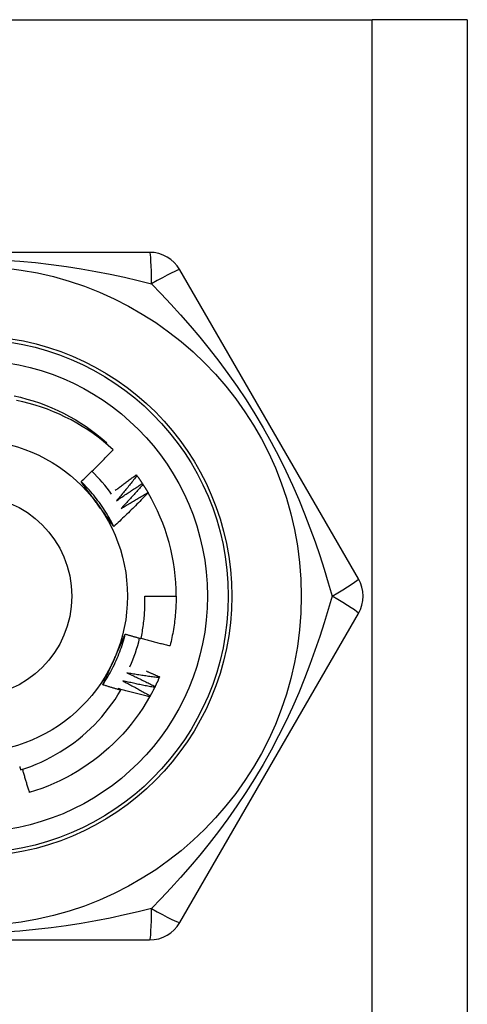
# Model space of a CAD drawing. Header units: inches. Extents: x 6 to 188, y 10 to 101.
# Tile 115 of 140: x 39.999 to 40.252, y 71.792 to 72.35. Entities that reach past the tile are written whole.
import ezdxf

# ---------------------------------------------------------------- set-up
doc = ezdxf.new("R2010")
doc.units = ezdxf.units.IN
doc.header["$MEASUREMENT"] = 0
doc.layers.add('Visible Edges(ANSI)', color=7, linetype='Continuous', lineweight=25)
doc.layers.add('Visible Tangent Edges(ANSI)', color=7, linetype='Continuous', lineweight=25)

msp = doc.modelspace()

# ---------------------------------------------------------------- linework, layer by layer
at = {"layer": 'Visible Edges(ANSI)'}
for p, q in [((39.74429830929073, 72.34967122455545), (40.19859830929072, 72.34967122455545)), ((40.25244830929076, 72.34967122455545), (40.19859830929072, 72.34967122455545)), ((40.25244830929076, 72.34967122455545), (40.25244830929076, 27.40478933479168)), ((40.07259816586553, 72.21778146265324), (39.87029854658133, 72.21778146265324)), ((40.1907959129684, 72.03274216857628), (40.08964610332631, 72.20793876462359)), ((40.04798041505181, 72.10935247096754), (40.04842307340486, 72.10986960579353)), ((40.06504441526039, 72.09166490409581), (40.06540058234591, 72.0911774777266)), ((40.06848744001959, 72.08671422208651), (40.06881782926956, 72.08620896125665)), ((40.07166886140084, 72.08159150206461), (40.07171733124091, 72.0815086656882)), ((40.06987547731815, 72.02289957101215), (40.08759003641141, 72.02289957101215)), ((40.08964604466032, 71.83786028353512), (40.19079584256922, 72.01305687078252)), ((40.07819884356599, 71.97714778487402), (40.07795959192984, 71.9765935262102)), ((39.87029845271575, 71.82801767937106), (40.07259807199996, 71.82801767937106))]:
    msp.add_line(p, q, dxfattribs=at)
at = {"layer": 'Visible Edges(ANSI)', "flags": 128}
for points in [[(39.99588577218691, 72.13644124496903), (39.99950957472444, 72.135600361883), (40.00310458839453, 72.1346438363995), (40.00666712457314, 72.13357267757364), (40.01019352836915, 72.13238797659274), (40.01368018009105, 72.13109093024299), (40.01712350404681, 72.12968289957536), (40.0205199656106, 72.12816530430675), (40.02386608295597, 72.12653971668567), (40.02715842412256, 72.12480779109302), (40.03039360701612, 72.12297131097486), (40.03356831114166, 72.12103217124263), (40.03667928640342, 72.11899234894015), (40.03972333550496, 72.11685393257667), (40.04269733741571, 72.11461912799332), (40.04559824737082, 72.1122902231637), (40.04842307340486, 72.10986960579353)], [(40.0519146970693, 72.10590085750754), (40.04917423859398, 72.10833820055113), (40.04636099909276, 72.11068465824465), (40.04347726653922, 72.11293865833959), (40.04052532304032, 72.11509861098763), (40.03750747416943, 72.11716294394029), (40.03442600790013, 72.11913007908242), (40.03128320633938, 72.12099842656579), (40.02808136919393, 72.12276641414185), (40.02482278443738, 72.1244324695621), (40.02150974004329, 72.12599500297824), (40.01814453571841, 72.12745244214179), (40.01473054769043, 72.1288027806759), (40.01127838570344, 72.13004168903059), (40.0077924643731, 72.13116786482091), (40.00427556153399, 72.13218072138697), (40.0007304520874, 72.13307963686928), (39.9971599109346, 72.13386401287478)], [(40.03373691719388, 72.08782275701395), (40.03451943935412, 72.08855101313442), (40.03529979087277, 72.08928147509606), (40.03607797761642, 72.09001414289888), (40.03685399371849, 72.0907490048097), (40.03762783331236, 72.0914860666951), (40.03839950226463, 72.09222531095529), (40.03916898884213, 72.09296674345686), (40.03993629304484, 72.0937103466), (40.04070141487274, 72.09445613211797), (40.04146434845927, 72.09520407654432), (40.04222508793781, 72.09595419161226), (40.04298363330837, 72.096706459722), (40.04373998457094, 72.09746088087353), (40.04449413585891, 72.09821744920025), (40.04524608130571, 72.09897615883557), (40.04599583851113, 72.0997370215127), (40.04674340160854, 72.100500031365), (40.04748876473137, 72.1012651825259), (40.04823193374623, 72.10203247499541), (40.04897289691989, 72.10280190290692), (40.04971166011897, 72.10357345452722), (40.05044821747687, 72.10434713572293), (40.05118256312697, 72.10512294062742), (40.0519146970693, 72.10590085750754)], [(40.05314421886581, 72.08288059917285), (40.0536328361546, 72.0832557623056), (40.05412208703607, 72.0836301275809), (40.05461197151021, 72.08400370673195), (40.05510248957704, 72.08437649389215), (40.05559363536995, 72.0847484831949), (40.05608541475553, 72.08511968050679), (40.0565778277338, 72.08549008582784), (40.05707086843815, 72.08585969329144), (40.05756453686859, 72.08622850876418), (40.05805883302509, 72.08659652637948), (40.0585537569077, 72.08696374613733), (40.05904930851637, 72.08733017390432), (40.05954548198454, 72.08769579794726), (40.06004228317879, 72.08806062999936), (40.06053970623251, 72.08842465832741), (40.06103775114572, 72.088787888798), (40.06153641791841, 72.08915032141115), (40.06203570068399, 72.08951195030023), (40.06253561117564, 72.0898727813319), (40.06303613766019, 72.0902328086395), (40.06353728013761, 72.09059203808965), (40.06403904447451, 72.09095046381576), (40.06454141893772, 72.09130808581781), (40.06504441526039, 72.09166490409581)], [(40.05229090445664, 72.06237332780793), (40.05170229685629, 72.06355388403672), (40.05109648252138, 72.06472572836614), (40.05047360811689, 72.06588862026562), (40.04983384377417, 72.06704233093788), (40.04917734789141, 72.068186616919), (40.04850427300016, 72.069321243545), (40.04781477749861, 72.07044597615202), (40.04710903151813, 72.07156057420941), (40.04638718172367, 72.07266480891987), (40.04564939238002, 72.07375843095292), (40.04489582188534, 72.07484121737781), (40.04412663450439, 72.0759129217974), (40.04334197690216, 72.0769733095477), (40.04254202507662, 72.07802214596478), (40.04172691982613, 72.07905919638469), (40.04089683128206, 72.08008421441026), (40.04005191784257, 72.08109697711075), (40.03919233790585, 72.08209724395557), (40.03831824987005, 72.0830847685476), (40.03742981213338, 72.08405932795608), (40.03652718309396, 72.08502067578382), (40.03561052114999, 72.08596857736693), (40.03467998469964, 72.08690279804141), (40.03373573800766, 72.0878230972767)], [(40.04311320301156, 72.07496716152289), (40.04272028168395, 72.07550795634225), (40.04232770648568, 72.07604825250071), (40.04193545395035, 72.07658805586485), (40.04154349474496, 72.07712737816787), (40.04115182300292, 72.07766621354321), (40.04076041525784, 72.07820457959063), (40.0403692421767, 72.07874248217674), (40.03997829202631, 72.07927993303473), (40.03958754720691, 72.079816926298), (40.03919698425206, 72.08035347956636), (40.03880657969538, 72.08088959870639), (40.03841631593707, 72.08142528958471), (40.03802617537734, 72.08196055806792), (40.03763613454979, 72.08249541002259), (40.03724617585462, 72.08302985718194), (40.03685627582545, 72.08356390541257), (40.03646642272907, 72.08409756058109), (40.03607658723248, 72.08463082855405), (40.03568675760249, 72.0851637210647), (40.03529690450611, 72.08569624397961), (40.03490701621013, 72.08622839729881), (40.03451706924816, 72.08676019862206), (40.03412704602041, 72.08729164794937), (40.03373691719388, 72.08782275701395)], [(40.06540058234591, 72.0911774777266), (40.0649285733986, 72.09057188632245), (40.06445537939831, 72.08996717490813), (40.06398100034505, 72.08936333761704), (40.0635054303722, 72.08876039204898), (40.06302867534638, 72.08815832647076), (40.06255074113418, 72.08755714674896), (40.06207162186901, 72.08695685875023), (40.06159131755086, 72.0863574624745), (40.06110983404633, 72.08575895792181), (40.06062717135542, 72.08516134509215), (40.06014332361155, 72.08456462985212), (40.05965830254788, 72.0839688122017), (40.05917209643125, 72.08337389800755), (40.05868471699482, 72.08277988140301), (40.05819615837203, 72.08218677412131), (40.05770642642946, 72.08159457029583), (40.0572155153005, 72.0810032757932), (40.05672343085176, 72.08041289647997), (40.05623017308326, 72.07982342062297), (40.05573574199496, 72.07923486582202), (40.0552401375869, 72.07864722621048), (40.05474336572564, 72.07806050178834), (40.05424542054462, 72.07747469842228), (40.05374630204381, 72.07688982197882)], [(40.05374630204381, 72.07688982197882), (40.05435079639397, 72.07731279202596), (40.05495614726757, 72.07773458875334), (40.05556235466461, 72.07815520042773), (40.0561694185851, 72.07857463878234), (40.05677732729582, 72.07899289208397), (40.05738609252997, 72.07940996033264), (40.05799570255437, 72.07982584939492), (40.05860616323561, 72.08024055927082), (40.05921746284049, 72.08065407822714), (40.05982961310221, 72.08106641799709), (40.06044260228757, 72.08147756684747), (40.06105643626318, 72.08188753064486), (40.06167110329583, 72.08229630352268), (40.06228661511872, 72.08270389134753), (40.06290295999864, 72.0831102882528), (40.06352013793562, 72.0835155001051), (40.06413814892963, 72.0839195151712), (40.0647569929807, 72.08432233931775), (40.0653766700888, 72.08472397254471), (40.06599717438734, 72.0851244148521), (40.06661850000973, 72.08552366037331), (40.06724065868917, 72.08592170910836), (40.06786363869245, 72.08631856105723), (40.06848744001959, 72.08671422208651)], [(40.06881782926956, 72.08620896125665), (40.06831502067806, 72.08562868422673), (40.06781107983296, 72.08504935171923), (40.06730599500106, 72.08447095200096), (40.06679977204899, 72.0838935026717), (40.06629241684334, 72.08331699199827), (40.06578391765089, 72.08274143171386), (40.06527428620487, 72.08216682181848), (40.06476352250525, 72.0815931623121), (40.06425162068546, 72.08102045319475), (40.06373858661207, 72.08044869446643), (40.0632244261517, 72.07987789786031), (40.06270912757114, 72.07930806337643), (40.06219270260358, 72.07873918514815), (40.06167514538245, 72.0781712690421), (40.06115646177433, 72.07760431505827), (40.06063665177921, 72.07703832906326), (40.06011570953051, 72.07647331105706), (40.05959364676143, 72.07590926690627), (40.05907045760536, 72.07534619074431), (40.05854614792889, 72.07478408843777), (40.05802071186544, 72.07422296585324), (40.057494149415, 72.07366281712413), (40.05696647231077, 72.07310365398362), (40.05643767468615, 72.07254546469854)], [(40.06540058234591, 72.0911774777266), (40.06553334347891, 72.09099441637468), (40.06566575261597, 72.0908110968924), (40.06579779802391, 72.09062752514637), (40.06592949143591, 72.09044369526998), (40.06606082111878, 72.09025960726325), (40.06619179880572, 72.09007526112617), (40.06632241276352, 72.08989066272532), (40.06645266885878, 72.08970581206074), (40.06658256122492, 72.0895207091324), (40.06671209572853, 72.0893353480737), (40.06684127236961, 72.08914974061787), (40.06697007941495, 72.08896388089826), (40.06709852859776, 72.0887777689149), (40.06722661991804, 72.0885914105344), (40.06735434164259, 72.08840479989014), (40.06748169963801, 72.08821794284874), (40.06760869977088, 72.08803083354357), (40.06773533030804, 72.08784348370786), (40.06786159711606, 72.08765588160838), (40.06798750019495, 72.08746803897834), (40.06811303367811, 72.08727994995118), (40.06823820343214, 72.08709161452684), (40.06836300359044, 72.08690303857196), (40.06848744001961, 72.08671422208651)], [(40.06881782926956, 72.08620896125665), (40.06894091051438, 72.08601925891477), (40.06906362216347, 72.08582931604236), (40.06918596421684, 72.08563913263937), (40.06930793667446, 72.08544871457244), (40.06942953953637, 72.08525805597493), (40.06955076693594, 72.08506716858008), (40.06967162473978, 72.08487604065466), (40.06979210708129, 72.08468467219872), (40.06991222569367, 72.08449307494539), (40.07003196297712, 72.0843012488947), (40.07015132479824, 72.08410918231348), (40.07027031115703, 72.0839168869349), (40.0703889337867, 72.08372435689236), (40.07050716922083, 72.08353160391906), (40.07062504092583, 72.0833386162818), (40.07074252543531, 72.08314539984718), (40.07085964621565, 72.08295195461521), (40.07097637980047, 72.08275828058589), (40.07109273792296, 72.08256437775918), (40.07120872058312, 72.08237025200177), (40.07132432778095, 72.08217590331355), (40.07143954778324, 72.081981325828), (40.07155439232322, 72.08178652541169), (40.07166886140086, 72.08159150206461)], [(40.07171733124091, 72.0815086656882), (40.07093491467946, 72.0806851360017), (40.07015016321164, 72.07986386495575), (40.06936306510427, 72.0790448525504), (40.06857362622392, 72.0782281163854), (40.06778185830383, 72.07741365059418), (40.06698774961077, 72.07660146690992), (40.06619131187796, 72.07579156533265), (40.06539254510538, 72.07498395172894), (40.06459145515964, 72.07417862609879), (40.06378804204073, 72.073375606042), (40.06298229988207, 72.0725748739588), (40.06217422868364, 72.07177643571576), (40.06136382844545, 72.07098029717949), (40.0605511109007, 72.07018646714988), (40.05973607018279, 72.06939494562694), (40.05891871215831, 72.06860574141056), (40.05809904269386, 72.06781886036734), (40.05727706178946, 72.0670343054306), (40.05645278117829, 72.0662520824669), (40.05562618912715, 72.06547219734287), (40.05479730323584, 72.0646946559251), (40.05396611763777, 72.06391946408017), (40.05313264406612, 72.0631466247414), (40.05229687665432, 72.0623761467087)], [(40.05643767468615, 72.07254546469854), (40.05706330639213, 72.0729364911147), (40.05768973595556, 72.07332629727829), (40.05831695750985, 72.07371488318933), (40.05894497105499, 72.07410224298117), (40.05957377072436, 72.07448838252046), (40.0602033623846, 72.07487329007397), (40.06083373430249, 72.07525698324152), (40.06146489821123, 72.07563944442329), (40.06209683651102, 72.0760206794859), (40.06272956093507, 72.07640068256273), (40.06336306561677, 72.076779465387), (40.06399735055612, 72.0771570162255), (40.06463240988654, 72.07753333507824), (40.065268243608, 72.0779084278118), (40.06590485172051, 72.07828228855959), (40.06654222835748, 72.07865491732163), (40.06718037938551, 72.07902630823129), (40.06781929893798, 72.07939647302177), (40.06845898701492, 72.0797653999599), (40.06909943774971, 72.08013309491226), (40.06974065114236, 72.08049955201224), (40.07038262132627, 72.08086477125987), (40.07102536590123, 72.08122875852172), (40.07166886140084, 72.08159150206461)], [(40.05229687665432, 72.0623761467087), (40.05191465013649, 72.06289634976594), (40.05153257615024, 72.06341683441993), (40.05115062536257, 72.06393761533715), (40.05076876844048, 72.06445870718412), (40.05038699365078, 72.06498012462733), (40.05000525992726, 72.06550187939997), (40.04962354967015, 72.06602398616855), (40.04924183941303, 72.06654645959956), (40.04886009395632, 72.0670693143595), (40.04847830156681, 72.06759255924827), (40.04809642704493, 72.06811621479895), (40.04771444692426, 72.06864029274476), (40.04733233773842, 72.06916480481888), (40.04695007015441, 72.06968976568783), (40.04656762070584, 72.07021519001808), (40.04618496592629, 72.07074109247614), (40.0458020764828, 72.0712674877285), (40.04541892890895, 72.07179438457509), (40.04503549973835, 72.07232180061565), (40.04465175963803, 72.07284975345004), (40.04426768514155, 72.07337825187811), (40.04388325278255, 72.07390730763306), (40.04349843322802, 72.07443694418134), (40.04311320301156, 72.07496716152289)], [(40.06767383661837, 71.9988070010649), (40.06788328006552, 71.99979616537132), (40.06808267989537, 72.00078766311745), (40.06827196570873, 72.00178128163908), (40.0684510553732, 72.00277654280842), (40.0686199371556, 72.00377334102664), (40.06877859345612, 72.00477159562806), (40.06892701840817, 72.0057712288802), (40.06906520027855, 72.00677216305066), (40.06919312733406, 72.00777431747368), (40.0693107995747, 72.00877761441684), (40.06941819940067, 72.00978197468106), (40.06951532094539, 72.01078731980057), (40.06960215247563, 72.01179357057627), (40.06967868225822, 72.01280064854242), (40.06974491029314, 72.01380847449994), (40.06980081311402, 72.01481696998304), (40.06984639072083, 72.01582605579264), (40.069881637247, 72.01683565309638), (40.06990653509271, 72.01784568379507), (40.06992107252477, 72.01885606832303), (40.06992523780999, 72.01986672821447), (40.06991904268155, 72.02087758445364), (40.06990245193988, 72.02188855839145), (40.06987547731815, 72.02289957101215)], [(40.08759003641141, 72.02289957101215), (40.08758402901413, 72.02171794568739), (40.08756599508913, 72.02053644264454), (40.08753594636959, 72.0193551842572), (40.08749387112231, 72.0181742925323), (40.08743979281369, 72.01699389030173), (40.08737371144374, 72.01581409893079), (40.08729561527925, 72.01463504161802), (40.08720553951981, 72.01345683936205), (40.08710348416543, 72.01227961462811), (40.08698944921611, 72.01110348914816), (40.08686345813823, 72.00992858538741), (40.08672551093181, 72.00875502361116), (40.08657564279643, 72.00758292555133), (40.0864138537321, 72.00641241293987), (40.08624015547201, 72.00524360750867), (40.08605458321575, 72.00407662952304), (40.08585714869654, 72.00291160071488), (40.08564787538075, 72.00174863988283), (40.08542677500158, 72.00058786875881), (40.08519387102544, 71.99942940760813), (40.08494919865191, 71.99827337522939), (40.0846927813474, 71.99711989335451), (40.0844246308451, 71.99596907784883), (40.08414479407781, 71.9948210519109)], [(40.04605487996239, 71.97262470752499), (40.04678297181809, 71.97372473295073), (40.04749490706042, 71.97483530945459), (40.04819056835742, 71.97595617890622), (40.04886982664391, 71.97708708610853), (40.04953255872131, 71.97822777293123), (40.05017863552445, 71.97937798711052), (40.05080793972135, 71.98053747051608), (40.05142033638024, 71.98170596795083), (40.05201570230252, 71.98288322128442), (40.05259391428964, 71.98406897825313), (40.05315484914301, 71.98526298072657), (40.05369837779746, 71.98646497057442), (40.05422437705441, 71.98767469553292), (40.0547327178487, 71.98889189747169), (40.05522327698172, 71.9901163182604), (40.05569592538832, 71.99134770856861), (40.05615054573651, 71.99258580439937), (40.05658700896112, 71.9938303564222), (40.05700519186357, 71.99508110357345), (40.05740495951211, 71.99633779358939), (40.05778619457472, 71.99760016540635), (40.05814877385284, 71.99886796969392), (40.0584925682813, 72.0001409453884), (40.05881744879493, 72.00141883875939)], [(40.05237261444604, 71.9868697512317), (40.05264449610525, 71.98748042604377), (40.0529161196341, 71.98809055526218), (40.0531874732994, 71.98870015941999), (40.05345855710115, 71.98930925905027), (40.05372937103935, 71.98991787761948), (40.0539999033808, 71.99052603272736), (40.0542701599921, 71.99113374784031), (40.05454012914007, 71.99174104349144), (40.05480980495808, 71.99234793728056), (40.05507919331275, 71.99295445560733), (40.05534828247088, 71.99356061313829), (40.05561707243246, 71.9941664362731), (40.0558855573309, 71.99477194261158), (40.0561537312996, 71.9953771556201), (40.05642160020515, 71.99598209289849), (40.05668914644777, 71.99658677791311), (40.05695638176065, 71.99719122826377), (40.05722328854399, 71.99779547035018), (40.05748986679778, 71.99839952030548), (40.05775612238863, 71.99900340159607), (40.05802203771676, 71.99960713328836), (40.05828761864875, 72.00021073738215), (40.0585528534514, 72.0008142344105), (40.05881774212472, 72.00141764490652)], [(40.05881774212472, 72.00141764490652), (40.05918552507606, 72.0013044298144), (40.05955341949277, 72.00119159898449), (40.05992141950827, 72.00107915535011), (40.06028952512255, 72.00096709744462), (40.06065774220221, 72.00085542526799), (40.06102606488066, 72.0007441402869), (40.06139448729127, 72.00063324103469), (40.06176302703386, 72.00052272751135), (40.06213166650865, 72.00041259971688), (40.06250041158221, 72.0003028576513), (40.06286926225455, 72.00019350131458), (40.06323821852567, 72.00008453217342), (40.06360728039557, 71.99997594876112), (40.06397644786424, 71.99986775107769), (40.06434572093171, 71.99975993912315), (40.06471509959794, 71.99965251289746), (40.06508457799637, 71.99954547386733), (40.06545416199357, 71.99943881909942), (40.06582385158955, 71.99933255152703), (40.06619364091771, 71.99922666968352), (40.06656353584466, 71.99912117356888), (40.06693353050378, 71.99901606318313), (40.06730363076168, 71.99891133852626), (40.06767383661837, 71.9988070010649)], [(40.06771635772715, 71.99900385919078), (40.06839662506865, 71.99881485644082), (40.06907726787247, 71.99862713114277), (40.06975829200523, 71.99844068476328), (40.07043969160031, 71.99825551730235), (40.07112147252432, 71.99807162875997), (40.07180362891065, 71.99788901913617), (40.07248616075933, 71.99770768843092), (40.07316905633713, 71.99752763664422), (40.07385232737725, 71.99734886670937), (40.07453597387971, 71.99717137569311), (40.0752199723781, 71.9969951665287), (40.07590434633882, 71.99682023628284), (40.07658908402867, 71.99664658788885), (40.07727418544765, 71.99647421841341), (40.07795965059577, 71.99630313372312), (40.07864546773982, 71.9961333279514), (40.07933164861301, 71.99596480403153), (40.08001818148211, 71.99579756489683), (40.08070506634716, 71.99563160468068), (40.08139231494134, 71.9954669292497), (40.08207991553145, 71.99530353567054), (40.08276785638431, 71.9951414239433), (40.08345616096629, 71.99498059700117), (40.08414479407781, 71.9948210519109)], [(40.04606031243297, 71.9726209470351), (40.04631970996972, 71.97321206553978), (40.04657942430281, 71.97380319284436), (40.04683945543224, 71.97439436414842), (40.04709980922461, 71.97498560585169), (40.04736047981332, 71.97557694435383), (40.04762146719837, 71.97616841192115), (40.04788277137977, 71.97676003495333), (40.0481443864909, 71.97735184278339), (40.04840631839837, 71.9779438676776), (40.04866856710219, 71.97853613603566), (40.04893113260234, 71.97912867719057), (40.04919400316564, 71.97972152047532), (40.04945719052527, 71.98031469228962), (40.04972068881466, 71.98090822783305), (40.04998449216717, 71.98150215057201), (40.05024861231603, 71.98209648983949), (40.05051303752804, 71.98269127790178), (40.05077777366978, 71.98328654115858), (40.05104281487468, 71.98388231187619), (40.0513081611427, 71.98447861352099), (40.05157381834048, 71.98507548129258), (40.05183977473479, 71.98567293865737), (40.05210604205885, 71.98627102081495), (40.05237261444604, 71.9868697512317)], [(40.07060122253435, 71.9804619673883), (40.07091914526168, 71.98032727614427), (40.07123693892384, 71.98019228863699), (40.07155461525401, 71.98005700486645), (40.07187218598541, 71.97992142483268), (40.07218962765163, 71.97978554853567), (40.07250696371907, 71.97964937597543), (40.07282418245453, 71.9795129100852), (40.07314128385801, 71.97937614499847), (40.07345825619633, 71.97923908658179), (40.07377512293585, 71.97910173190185), (40.0740918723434, 71.97896408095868), (40.07440850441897, 71.97882613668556), (40.07472501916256, 71.97868789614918), (40.07504140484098, 71.97854935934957), (40.07535768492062, 71.97841052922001), (40.07567384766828, 71.97827140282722), (40.07598988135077, 71.97813198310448), (40.07630580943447, 71.97799226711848), (40.076621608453, 71.97785225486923), (40.07693729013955, 71.97771195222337), (40.07725285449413, 71.97757135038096), (40.07756830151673, 71.97743045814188), (40.07788363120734, 71.97728926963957), (40.07819884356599, 71.97714778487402)], [(40.05735656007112, 71.97486125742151), (40.05801098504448, 71.97452060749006), (40.05866476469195, 71.97417865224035), (40.05931789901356, 71.9738353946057), (40.05997037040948, 71.97349083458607), (40.06062219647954, 71.97314497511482), (40.06127336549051, 71.9727978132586), (40.06192387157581, 71.97244934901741), (40.06257372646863, 71.97209958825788), (40.06322291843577, 71.97174853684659), (40.06387145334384, 71.97139618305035), (40.06451932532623, 71.97104253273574), (40.06516652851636, 71.97068759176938), (40.0658130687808, 71.97033136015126), (40.06645894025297, 71.9699738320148), (40.06710414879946, 71.96961501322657), (40.06774868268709, 71.96925490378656), (40.06839254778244, 71.96889350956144), (40.06903573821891, 71.96853082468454), (40.06967825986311, 71.96816684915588), (40.07032009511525, 71.96780158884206), (40.0709612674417, 71.96743504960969), (40.07160174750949, 71.96706721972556), (40.072241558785, 71.96669810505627), (40.07288068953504, 71.96632771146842)], [(40.07541256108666, 71.97112759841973), (40.07465738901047, 71.97126637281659), (40.07390246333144, 71.97140660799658), (40.07314776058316, 71.9715482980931), (40.07239329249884, 71.97169144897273), (40.07163905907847, 71.97183606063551), (40.07088507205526, 71.9719821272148), (40.07013131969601, 71.97212966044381), (40.0693778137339, 71.97227864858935), (40.06862455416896, 71.97242909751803), (40.06787154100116, 71.97258101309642), (40.06711878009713, 71.97273438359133), (40.06636627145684, 71.97288921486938), (40.06561401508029, 71.97304551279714), (40.06486201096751, 71.97320326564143), (40.06411027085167, 71.97336248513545), (40.06335878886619, 71.97352316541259), (40.06260756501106, 71.97368530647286), (40.06185661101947, 71.97384891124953), (40.06110592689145, 71.97401397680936), (40.06035550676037, 71.9741805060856), (40.05960535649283, 71.97434849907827), (40.05885548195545, 71.97451795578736), (40.05810588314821, 71.97468887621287), (40.05735656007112, 71.97486125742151)], [(40.0597341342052, 71.97938497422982), (40.0604053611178, 71.97907875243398), (40.0610760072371, 71.9787711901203), (40.06174607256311, 71.97846229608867), (40.06241555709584, 71.9781520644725), (40.06308444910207, 71.97784050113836), (40.06375276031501, 71.97752760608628), (40.06442047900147, 71.97721337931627), (40.06508761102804, 71.97689782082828), (40.06575415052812, 71.97658093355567), (40.06642009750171, 71.97626271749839), (40.06708545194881, 71.97594317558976), (40.06775020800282, 71.97562230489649), (40.06841436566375, 71.97530010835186), (40.06907792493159, 71.97497658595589), (40.06974088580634, 71.97465174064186), (40.07040324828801, 71.97432557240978), (40.07106500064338, 71.97399808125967), (40.07172614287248, 71.97366926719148), (40.07238668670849, 71.97333913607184), (40.07304662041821, 71.97300767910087), (40.07370595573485, 71.97267490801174), (40.074364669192, 71.97234082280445), (40.07502277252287, 71.9720054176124), (40.07568025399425, 71.97166869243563)], [(40.07795959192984, 71.9765935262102), (40.07719823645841, 71.97669291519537), (40.07643704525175, 71.97679377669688), (40.07567600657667, 71.97689610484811), (40.07491512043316, 71.97699990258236), (40.07415439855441, 71.97710516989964), (40.07339385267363, 71.97721190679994), (40.07263345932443, 71.97732011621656), (40.07187323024, 71.97742979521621), (40.07111317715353, 71.97754094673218), (40.07035330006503, 71.97765357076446), (40.0695935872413, 71.97776766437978), (40.06883405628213, 71.97788323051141), (40.06807470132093, 71.97800026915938), (40.06731552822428, 71.97811878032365), (40.06655653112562, 71.97823876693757), (40.06579772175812, 71.97836022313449), (40.06503910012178, 71.97848315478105), (40.06428066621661, 71.97860756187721), (40.0635224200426, 71.97873344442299), (40.06276437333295, 71.97886079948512), (40.06200651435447, 71.97898962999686), (40.06124885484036, 71.97911993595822), (40.06049139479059, 71.97925171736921), (40.0597341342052, 71.97938497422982)], [(40.07795959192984, 71.9765935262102), (40.07786922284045, 71.97638622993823), (40.07777845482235, 71.97617911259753), (40.07768728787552, 71.9759721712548), (40.07759572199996, 71.97576540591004), (40.07750374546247, 71.97555882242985), (40.07741136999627, 71.97535241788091), (40.07731859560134, 71.97514619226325), (40.0772254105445, 71.97494014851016), (40.07713183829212, 71.97473428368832), (40.07703785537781, 71.97452860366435), (40.07694347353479, 71.97432310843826), (40.07684869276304, 71.97411779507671), (40.07675351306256, 71.97391266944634), (40.07665793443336, 71.97370772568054), (40.07656195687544, 71.97350297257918), (40.07646558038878, 71.97329840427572), (40.07636880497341, 71.97309402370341), (40.07627163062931, 71.97288983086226), (40.07617405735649, 71.97268583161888), (40.07607608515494, 71.97248202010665), (40.07597772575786, 71.9722784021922), (40.07587896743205, 71.97207497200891), (40.07577981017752, 71.97187173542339), (40.07568025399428, 71.97166869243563)], [(39.99952101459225, 71.92434053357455), (40.00245603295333, 71.92532346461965), (40.00536333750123, 71.92639600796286), (40.00823904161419, 71.92755711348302), (40.01107490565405, 71.9288034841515), (40.01386853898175, 71.93013381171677), (40.01661809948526, 71.93154701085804), (40.01932173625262, 71.93304197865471), (40.02197760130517, 71.9346176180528), (40.02458385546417, 71.9362728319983), (40.02713864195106, 71.93800652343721), (40.02964012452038, 71.93981760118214), (40.0320864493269, 71.94170496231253), (40.03447576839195, 71.94366751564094), (40.03680623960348, 71.94570415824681), (40.03907601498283, 71.94781379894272), (40.04128085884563, 71.94999292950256), (40.04341503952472, 71.95223584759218), (40.04547714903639, 71.95454072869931), (40.04746587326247, 71.95690581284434), (40.04937988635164, 71.95932934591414), (40.05121786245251, 71.96180956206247), (40.05297848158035, 71.96434471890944), (40.05466042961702, 71.96693305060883), (40.05626236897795, 71.96957280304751)], [(40.05626236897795, 71.96957280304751), (40.05583576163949, 71.96969426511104), (40.0554092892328, 71.96981620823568), (40.05498294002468, 71.96993863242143), (40.05455672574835, 71.97006154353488), (40.05413064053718, 71.97018492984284), (40.0537046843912, 71.97030880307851), (40.05327886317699, 71.9704331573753), (40.05285317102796, 71.97055799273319), (40.0524276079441, 71.97068331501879), (40.05200218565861, 71.9708091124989), (40.0515768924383, 71.97093539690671), (40.05115172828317, 71.97106216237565), (40.05072670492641, 71.97118940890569), (40.05030181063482, 71.97131713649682), (40.04987705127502, 71.97144535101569), (40.04945242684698, 71.97157404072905), (40.04902793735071, 71.9717032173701), (40.04860358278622, 71.97183287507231), (40.04817936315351, 71.97196301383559), (40.04775527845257, 71.97209363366), (40.04733133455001, 71.97222474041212), (40.04690751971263, 71.97235632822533), (40.04648384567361, 71.97248839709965), (40.04606031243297, 71.9726209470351)], [(40.05474739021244, 71.97046704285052), (40.05481059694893, 71.97042992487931), (40.05487379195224, 71.97039280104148), (40.05493698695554, 71.9703556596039), (40.05500017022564, 71.97031850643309), (40.05506334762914, 71.97028134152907), (40.05512651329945, 71.97024415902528), (40.05518967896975, 71.97020697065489), (40.05525283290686, 71.9701697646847), (40.05531598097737, 71.9701325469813), (40.05537912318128, 71.97009532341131), (40.05544225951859, 71.97005808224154), (40.0555053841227, 71.97002082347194), (40.05556850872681, 71.96998355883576), (40.05563162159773, 71.96994628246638), (40.05569472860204, 71.96990898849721), (40.05575782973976, 71.96987168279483), (40.05582091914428, 71.96983437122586), (40.05588400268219, 71.9697970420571), (40.05594708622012, 71.96975969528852), (40.05601015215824, 71.96972234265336), (40.05607321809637, 71.96968497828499), (40.05613627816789, 71.96964759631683), (40.05619932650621, 71.96961020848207), (40.05626236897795, 71.96957280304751)], [(40.07258525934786, 71.96580124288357), (40.07183831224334, 71.96597902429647), (40.07109168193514, 71.96615825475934), (40.07034534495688, 71.96633892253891), (40.06959933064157, 71.96652103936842), (40.0688536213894, 71.96670460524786), (40.06810822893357, 71.9668896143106), (40.06736315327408, 71.9670760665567), (40.06661839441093, 71.96726396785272), (40.06587395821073, 71.96745331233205), (40.06512985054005, 71.96764409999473), (40.06438605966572, 71.96783633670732), (40.06364259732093, 71.96803002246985), (40.06289946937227, 71.96822515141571), (40.06215666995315, 71.96842172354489), (40.06141420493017, 71.968619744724), (40.06067207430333, 71.96881921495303), (40.05993028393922, 71.9690201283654), (40.05918883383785, 71.96922249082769), (40.05844772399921, 71.9694262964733), (40.05770696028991, 71.96963155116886), (40.05696654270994, 71.96983825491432), (40.05622647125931, 71.97004640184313), (40.05548675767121, 71.97025599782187), (40.05474739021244, 71.97046704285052)], [(40.07541256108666, 71.97112759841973), (40.07531156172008, 71.97092527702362), (40.07521016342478, 71.9707231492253), (40.07510837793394, 71.97052121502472), (40.07500619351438, 71.9703194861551), (40.0749036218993, 71.97011795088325), (40.07480066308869, 71.96991662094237), (40.07469730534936, 71.96971548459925), (40.07459356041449, 71.96951455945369), (40.0744894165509, 71.96931382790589), (40.07438488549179, 71.96911330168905), (40.07427996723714, 71.96891298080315), (40.07417466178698, 71.96871286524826), (40.07406895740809, 71.96851295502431), (40.07396287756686, 71.96831325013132), (40.07385639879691, 71.96811375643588), (40.07374953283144, 71.96791446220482), (40.07364227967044, 71.9677153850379), (40.0735346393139, 71.96751651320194), (40.07342661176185, 71.96731784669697), (40.07331819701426, 71.96711939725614), (40.07320939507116, 71.96692115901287), (40.07310021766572, 71.96672313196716), (40.07299064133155, 71.96652531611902), (40.07288068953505, 71.96632771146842)], [(40.07568025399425, 71.97166869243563), (40.07566916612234, 71.97164612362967), (40.07565805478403, 71.97162354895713), (40.07564695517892, 71.97160098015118), (40.07563583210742, 71.97157841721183), (40.07562472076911, 71.97155585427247), (40.07561359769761, 71.97153329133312), (40.0756024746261, 71.97151073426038), (40.0755913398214, 71.97148817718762), (40.0755802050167, 71.97146562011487), (40.0755690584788, 71.97144306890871), (40.07555791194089, 71.97142051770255), (40.075546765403, 71.971397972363), (40.0755356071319, 71.97137542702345), (40.0755244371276, 71.9713528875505), (40.07551327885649, 71.97133034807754), (40.0755021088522, 71.97130780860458), (40.0754909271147, 71.97128527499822), (40.07547974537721, 71.97126274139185), (40.07546856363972, 71.97124021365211), (40.07545737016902, 71.97121768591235), (40.07544617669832, 71.9711951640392), (40.07543497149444, 71.97117263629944), (40.07542376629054, 71.97115012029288), (40.07541256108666, 71.97112759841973)], [(40.07258525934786, 71.96580124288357), (40.07070472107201, 71.96259147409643), (40.06872235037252, 71.95944358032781), (40.06664017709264, 71.95636078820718), (40.06446034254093, 71.95334625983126), (40.0621850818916, 71.95040309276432), (40.05981673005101, 71.94753430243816), (40.05735771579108, 71.94474283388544), (40.05481056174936, 71.94203155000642), (40.05217788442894, 71.93940323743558), (40.04946237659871, 71.9368605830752), (40.04666683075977, 71.9344062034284), (40.04379411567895, 71.93204261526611), (40.04084717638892, 71.92977224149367), (40.03782903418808, 71.92759741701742), (40.03474279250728, 71.92552035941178), (40.0315916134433, 71.92354321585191), (40.02837872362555, 71.92166800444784), (40.02510743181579, 71.9198966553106), (40.021781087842, 71.91823098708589), (40.01840310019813, 71.91667268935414), (40.01497694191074, 71.91522339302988), (40.01150612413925, 71.9138845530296), (40.00799420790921, 71.91265756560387), (40.00444479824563, 71.91154368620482)], [(40.07288068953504, 71.96632771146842), (40.07286842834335, 71.96630574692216), (40.07285616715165, 71.9662837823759), (40.07284390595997, 71.96626181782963), (40.07283163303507, 71.96623985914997), (40.07281936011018, 71.96621790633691), (40.0728070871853, 71.96619595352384), (40.07279480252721, 71.96617400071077), (40.07278251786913, 71.9661520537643), (40.07277022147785, 71.96613010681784), (40.07275792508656, 71.96610816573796), (40.07274561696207, 71.96608622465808), (40.07273332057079, 71.96606428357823), (40.0727210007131, 71.96604235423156), (40.07270869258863, 71.96602041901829), (40.07269636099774, 71.96599848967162), (40.07268404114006, 71.96597656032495), (40.07267170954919, 71.96595463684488), (40.07265937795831, 71.9659327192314), (40.07264703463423, 71.96591079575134), (40.07263469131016, 71.96588888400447), (40.07262233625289, 71.96586696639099), (40.07260998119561, 71.96584505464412), (40.07259762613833, 71.96582314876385), (40.07258525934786, 71.96580124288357)], [(39.998994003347, 71.92635855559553), (39.99912469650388, 71.92585375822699), (39.99925609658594, 71.92534915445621), (39.99938820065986, 71.9248447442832), (39.99952101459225, 71.92434053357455)], [(40.00056393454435, 71.9246785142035), (40.00071596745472, 71.92412871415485), (40.00086883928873, 71.92357913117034), (40.001022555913, 71.9230297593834), (40.00117711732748, 71.92248059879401), (40.00133251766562, 71.92193164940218), (40.00148876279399, 71.92138293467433), (40.00164584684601, 71.92083441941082), (40.00180377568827, 71.92028612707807), (40.00196254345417, 71.91973805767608), (40.00212215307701, 71.91919019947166), (40.00228260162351, 71.91864256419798), (40.00244389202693, 71.91809515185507), (40.002606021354, 71.91754796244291), (40.0027689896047, 71.91700099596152), (40.00293279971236, 71.91645424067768), (40.00309744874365, 71.9159077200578), (40.00326293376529, 71.91536142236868), (40.00342925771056, 71.91481534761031), (40.00359642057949, 71.91426950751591), (40.00376442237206, 71.91372387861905), (40.00393326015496, 71.91317848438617), (40.0041029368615, 71.91263332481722), (40.0042734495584, 71.91208838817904), (40.00444479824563, 71.91154368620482)]]:
    msp.add_lwpolyline(points, dxfattribs=at)
at = {"layer": 'Visible Edges(ANSI)'}
for centre, radius in [((39.97144830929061, 72.02289957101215), 0.187007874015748), ((39.97144830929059, 72.02289957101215), 0.1338582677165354), ((39.9714483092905, 72.02289957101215), 0.0885826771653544)]:
    msp.add_circle(centre, radius, dxfattribs=at)
for centre, radius, start, end in [((40.07259825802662, 72.19809642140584), 0.0196850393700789, 30.0000000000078, 90), ((39.9714483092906, 72.02289957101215), 0.0984251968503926, 36.01810377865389, 45.95689622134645), ((39.97144830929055, 72.02289957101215), 0.1161417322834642, 0, 30.30707566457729), ((40.17374820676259, 72.02289957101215), 0.0196850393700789, 329.9999999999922, 29.99999999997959), ((39.9714483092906, 72.02289957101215), 0.098425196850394, 336.0181037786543, 345.9568962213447), ((40.07259825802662, 71.84770272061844), 0.0196850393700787, 270, 329.9999999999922)]:
    msp.add_arc(centre, radius, start, end, dxfattribs=at)
at = {"layer": 'Visible Tangent Edges(ANSI)'}
msp.add_line((40.19859830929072, 27.40478933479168), (40.19859830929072, 72.34967122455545), dxfattribs=at)
at = {"layer": 'Visible Tangent Edges(ANSI)', "flags": 128}
for points in [[(39.99000236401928, 72.21335747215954), (39.99908865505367, 72.21276625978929), (40.00802544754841, 72.21196302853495), (40.01680362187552, 72.21096400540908), (40.02541766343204, 72.2097871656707), (40.03386930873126, 72.20845019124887), (40.04216049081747, 72.20697076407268), (40.05029380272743, 72.20536641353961), (40.05826790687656, 72.20365570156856), (40.06607190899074, 72.2018596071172), (40.0736943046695, 72.19999922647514)], [(40.07369805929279, 72.19999738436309), (40.07911551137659, 72.194331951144), (40.08456977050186, 72.18847511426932), (40.09004141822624, 72.18242104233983), (40.09550979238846, 72.17616522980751), (40.10094794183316, 72.1697102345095), (40.10633960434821, 72.1630480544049), (40.11167064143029, 72.15616852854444), (40.11692694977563, 72.14906147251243), (40.1220944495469, 72.14171638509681), (40.1271555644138, 72.13412791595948), (40.13207889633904, 72.12632387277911), (40.13683047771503, 72.1183390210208), (40.14136898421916, 72.11023132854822), (40.14566410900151, 72.10206518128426), (40.14970296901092, 72.09388424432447), (40.1534823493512, 72.08572839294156), (40.15700530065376, 72.07762741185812), (40.16029113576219, 72.06958247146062), (40.16335643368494, 72.06160040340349), (40.16621755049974, 72.05368858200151), (40.16889160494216, 72.04585174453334), (40.17139603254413, 72.03809377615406), (40.17374295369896, 72.03043617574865), (40.17594400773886, 72.02290184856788)], [(40.1759443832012, 72.02289759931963), (40.17374670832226, 72.01537322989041), (40.17140166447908, 72.00772128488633), (40.16889451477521, 71.99995565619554), (40.16621100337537, 71.99209200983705), (40.16333988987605, 71.98415492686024), (40.1602661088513, 71.97615452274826), (40.15697378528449, 71.96809794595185), (40.15344704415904, 71.95999233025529), (40.14966975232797, 71.95184459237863), (40.14562851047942, 71.94366730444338), (40.14133167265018, 71.93550155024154), (40.13679238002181, 71.9273941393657), (40.13204016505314, 71.9194098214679), (40.12711563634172, 71.91160706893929), (40.12205016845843, 71.9040188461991), (40.11687668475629, 71.8966678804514), (40.11162251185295, 71.88956642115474), (40.10629829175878, 71.88269833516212), (40.10091828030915, 71.87605267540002), (40.09549700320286, 71.8696189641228), (40.09004712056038, 71.8633847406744), (40.08458074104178, 71.85733685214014), (40.07912251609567, 71.85147558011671), (40.07369812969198, 71.8458022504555)], [(40.07369462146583, 71.84579979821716), (40.06607942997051, 71.84394088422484), (40.05828017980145, 71.84214578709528), (40.05030239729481, 71.84043440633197), (40.04215304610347, 71.83882700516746), (40.03384584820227, 71.8373452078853), (40.02538164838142, 71.83600704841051), (40.01675877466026, 71.83482990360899), (40.00797554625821, 71.83383115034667), (39.99903033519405, 71.83302828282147), (39.98993302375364, 71.83243933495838)]]:
    msp.add_lwpolyline(points, dxfattribs=at)
at = {"layer": 'Visible Tangent Edges(ANSI)'}
for centre, radius in [((39.97144830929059, 72.02289957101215), 0.1476377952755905), ((39.97144830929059, 72.02289957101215), 0.1456692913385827), ((39.97144830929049, 72.02289957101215), 0.0570866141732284)]:
    msp.add_circle(centre, radius, dxfattribs=at)
for centre, major_axis, ratio, start_param, end_param in [((40.07259825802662, 72.19809642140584), (0, 0.0196850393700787), 0.0560536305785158, 4.809173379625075, 6.28318530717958), ((40.07259825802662, 72.19809642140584), (0.017047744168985, 0.0098425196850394), 0.0560536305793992, 0, 1.474011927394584), ((40.17374820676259, 72.02289957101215), (0.0170477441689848, 0.0098425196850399), 0.0560536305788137, 4.809173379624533, 6.283185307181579), ((40.1737482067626, 72.02289957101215), (0.0170477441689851, -0.0098425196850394), 0.0560536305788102, 0, 1.474011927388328), ((40.07259825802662, 71.84770272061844), (0, -0.0196850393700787), 0.0560536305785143, 1.0587e-12, 1.474011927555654), ((40.07259825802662, 71.84770272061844), (0.0170477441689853, -0.0098425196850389), 0.0560536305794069, 4.809173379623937, 6.283185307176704)]:
    msp.add_ellipse(centre, major_axis=major_axis, ratio=ratio, start_param=start_param, end_param=end_param, dxfattribs=at)

doc.saveas('drawing.dxf')
